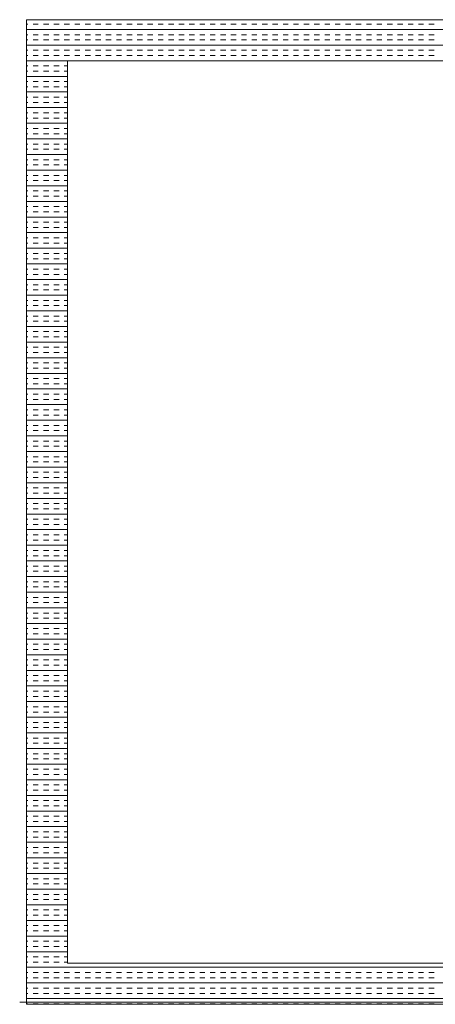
# Model space of a CAD drawing. Header units: millimetres. Extents: x -1131 to 37929, y -9154 to 9180.
# Tile 52 of 85: x 15949 to 16203, y 3701 to 4302. Entities that reach past the tile are written whole.
import ezdxf

# ---------------------------------------------------------------- set-up
doc = ezdxf.new("R2010")
doc.units = ezdxf.units.MM
doc.layers.add('GREYSCALE', color=9, linetype='Continuous', lineweight=0, true_color=0x808080)

# ---------------------------------------------------------------- blocks, each defined once
blk = doc.blocks.new('FLOOR PLAN')
at = {"layer": 'GREYSCALE', "ltscale": 0.25}
for p, q in [((16334.38, 13455.66), (16334.38, 12854.21)), ((16935.84, 13455.66), (16334.38, 13455.66)), ((16334.38, 13455.66), (16835.6, 13455.66)), ((16910.78, 13430.6), (16359.44, 13430.6)), ((16359.44, 13430.6), (16359.44, 12879.27)), ((16359.44, 12879.27), (16910.78, 12879.27)), ((16334.38, 12854.21), (16935.84, 12854.21))]:
    blk.add_line(p, q, dxfattribs=at)
at = {"layer": 'GREYSCALE'}
for p, q in [((16334.38, 13452.88), (16335.2, 13452.88)), ((16334.38, 13449.7), (16935.84, 13449.7)), ((16338.39, 13452.88), (16341.57, 13452.88)), ((16344.75, 13452.88), (16347.93, 13452.88)), ((16351.12, 13452.88), (16354.3, 13452.88)), ((16357.48, 13452.88), (16360.66, 13452.88)), ((16363.85, 13452.88), (16367.03, 13452.88)), ((16370.21, 13452.88), (16373.4, 13452.88)), ((16376.58, 13452.88), (16379.76, 13452.88)), ((16382.94, 13452.88), (16386.13, 13452.88)), ((16389.31, 13452.88), (16392.49, 13452.88)), ((16395.67, 13452.88), (16398.86, 13452.88)), ((16402.04, 13452.88), (16405.22, 13452.88)), ((16408.41, 13452.88), (16411.59, 13452.88)), ((16414.77, 13452.88), (16417.95, 13452.88)), ((16421.14, 13452.88), (16424.32, 13452.88)), ((16427.5, 13452.88), (16430.68, 13452.88)), ((16433.87, 13452.88), (16437.05, 13452.88)), ((16440.23, 13452.88), (16443.41, 13452.88)), ((16446.6, 13452.88), (16449.78, 13452.88)), ((16452.96, 13452.88), (16456.15, 13452.88)), ((16459.33, 13452.88), (16462.51, 13452.88)), ((16465.69, 13452.88), (16468.88, 13452.88)), ((16472.06, 13452.88), (16475.24, 13452.88)), ((16478.42, 13452.88), (16481.61, 13452.88)), ((16484.79, 13452.88), (16487.97, 13452.88)), ((16491.16, 13452.88), (16494.34, 13452.88)), ((16497.52, 13452.88), (16500.7, 13452.88)), ((16503.89, 13452.88), (16507.07, 13452.88)), ((16510.25, 13452.88), (16513.43, 13452.88)), ((16516.62, 13452.88), (16519.8, 13452.88)), ((16522.98, 13452.88), (16526.16, 13452.88)), ((16529.35, 13452.88), (16532.53, 13452.88)), ((16535.71, 13452.88), (16538.9, 13452.88)), ((16542.08, 13452.88), (16545.26, 13452.88)), ((16548.44, 13452.88), (16551.63, 13452.88)), ((16554.81, 13452.88), (16557.99, 13452.88)), ((16561.17, 13452.88), (16564.36, 13452.88)), ((16567.54, 13452.88), (16570.72, 13452.88)), ((16573.91, 13452.88), (16577.09, 13452.88)), ((16580.27, 13452.88), (16583.45, 13452.88)), ((16334.38, 13446.51), (16335.2, 13446.51)), ((16334.38, 13443.33), (16335.2, 13443.33)), ((16338.39, 13446.51), (16341.57, 13446.51)), ((16338.39, 13443.33), (16341.57, 13443.33)), ((16344.75, 13446.51), (16347.93, 13446.51)), ((16344.75, 13443.33), (16347.93, 13443.33)), ((16351.12, 13446.51), (16354.3, 13446.51)), ((16351.12, 13443.33), (16354.3, 13443.33)), ((16357.48, 13446.51), (16360.66, 13446.51)), ((16357.48, 13443.33), (16360.66, 13443.33)), ((16363.85, 13446.51), (16367.03, 13446.51)), ((16363.85, 13443.33), (16367.03, 13443.33)), ((16370.21, 13446.51), (16373.4, 13446.51)), ((16370.21, 13443.33), (16373.4, 13443.33)), ((16376.58, 13446.51), (16379.76, 13446.51)), ((16376.58, 13443.33), (16379.76, 13443.33)), ((16382.94, 13446.51), (16386.13, 13446.51)), ((16382.94, 13443.33), (16386.13, 13443.33)), ((16389.31, 13446.51), (16392.49, 13446.51)), ((16389.31, 13443.33), (16392.49, 13443.33)), ((16395.67, 13446.51), (16398.86, 13446.51)), ((16395.67, 13443.33), (16398.86, 13443.33)), ((16402.04, 13446.51), (16405.22, 13446.51)), ((16402.04, 13443.33), (16405.22, 13443.33)), ((16408.41, 13446.51), (16411.59, 13446.51)), ((16408.41, 13443.33), (16411.59, 13443.33)), ((16414.77, 13446.51), (16417.95, 13446.51)), ((16414.77, 13443.33), (16417.95, 13443.33)), ((16421.14, 13446.51), (16424.32, 13446.51)), ((16421.14, 13443.33), (16424.32, 13443.33)), ((16427.5, 13446.51), (16430.68, 13446.51)), ((16427.5, 13443.33), (16430.68, 13443.33)), ((16433.87, 13446.51), (16437.05, 13446.51)), ((16433.87, 13443.33), (16437.05, 13443.33)), ((16440.23, 13446.51), (16443.41, 13446.51)), ((16440.23, 13443.33), (16443.41, 13443.33)), ((16446.6, 13446.51), (16449.78, 13446.51)), ((16446.6, 13443.33), (16449.78, 13443.33)), ((16452.96, 13446.51), (16456.15, 13446.51)), ((16452.96, 13443.33), (16456.15, 13443.33)), ((16459.33, 13446.51), (16462.51, 13446.51)), ((16459.33, 13443.33), (16462.51, 13443.33)), ((16465.69, 13446.51), (16468.88, 13446.51)), ((16465.69, 13443.33), (16468.88, 13443.33)), ((16472.06, 13446.51), (16475.24, 13446.51)), ((16472.06, 13443.33), (16475.24, 13443.33)), ((16478.42, 13446.51), (16481.61, 13446.51)), ((16478.42, 13443.33), (16481.61, 13443.33)), ((16484.79, 13446.51), (16487.97, 13446.51)), ((16484.79, 13443.33), (16487.97, 13443.33)), ((16491.16, 13446.51), (16494.34, 13446.51)), ((16491.16, 13443.33), (16494.34, 13443.33)), ((16497.52, 13446.51), (16500.7, 13446.51)), ((16497.52, 13443.33), (16500.7, 13443.33)), ((16503.89, 13446.51), (16507.07, 13446.51)), ((16503.89, 13443.33), (16507.07, 13443.33)), ((16510.25, 13446.51), (16513.43, 13446.51)), ((16510.25, 13443.33), (16513.43, 13443.33)), ((16516.62, 13446.51), (16519.8, 13446.51)), ((16516.62, 13443.33), (16519.8, 13443.33)), ((16522.98, 13446.51), (16526.16, 13446.51)), ((16522.98, 13443.33), (16526.16, 13443.33)), ((16529.35, 13446.51), (16532.53, 13446.51)), ((16529.35, 13443.33), (16532.53, 13443.33)), ((16535.71, 13446.51), (16538.9, 13446.51)), ((16535.71, 13443.33), (16538.9, 13443.33)), ((16542.08, 13446.51), (16545.26, 13446.51)), ((16542.08, 13443.33), (16545.26, 13443.33)), ((16548.44, 13446.51), (16551.63, 13446.51)), ((16548.44, 13443.33), (16551.63, 13443.33)), ((16554.81, 13446.51), (16557.99, 13446.51)), ((16554.81, 13443.33), (16557.99, 13443.33)), ((16561.17, 13446.51), (16564.36, 13446.51)), ((16561.17, 13443.33), (16564.36, 13443.33)), ((16567.54, 13446.51), (16570.72, 13446.51)), ((16567.54, 13443.33), (16570.72, 13443.33)), ((16573.91, 13446.51), (16577.09, 13446.51)), ((16573.91, 13443.33), (16577.09, 13443.33)), ((16580.27, 13446.51), (16583.45, 13446.51)), ((16580.27, 13443.33), (16583.45, 13443.33)), ((16334.38, 13440.15), (16935.84, 13440.15)), ((16334.38, 13436.97), (16335.2, 13436.97)), ((16338.39, 13436.97), (16341.57, 13436.97)), ((16344.75, 13436.97), (16347.93, 13436.97)), ((16351.12, 13436.97), (16354.3, 13436.97)), ((16357.48, 13436.97), (16360.66, 13436.97)), ((16363.85, 13436.97), (16367.03, 13436.97)), ((16370.21, 13436.97), (16373.4, 13436.97)), ((16376.58, 13436.97), (16379.76, 13436.97)), ((16382.94, 13436.97), (16386.13, 13436.97)), ((16389.31, 13436.97), (16392.49, 13436.97)), ((16395.67, 13436.97), (16398.86, 13436.97)), ((16402.04, 13436.97), (16405.22, 13436.97)), ((16408.41, 13436.97), (16411.59, 13436.97)), ((16414.77, 13436.97), (16417.95, 13436.97)), ((16421.14, 13436.97), (16424.32, 13436.97)), ((16427.5, 13436.97), (16430.68, 13436.97)), ((16433.87, 13436.97), (16437.05, 13436.97)), ((16440.23, 13436.97), (16443.41, 13436.97)), ((16446.6, 13436.97), (16449.78, 13436.97)), ((16452.96, 13436.97), (16456.15, 13436.97)), ((16459.33, 13436.97), (16462.51, 13436.97)), ((16465.69, 13436.97), (16468.88, 13436.97)), ((16472.06, 13436.97), (16475.24, 13436.97)), ((16478.42, 13436.97), (16481.61, 13436.97)), ((16484.79, 13436.97), (16487.97, 13436.97)), ((16491.16, 13436.97), (16494.34, 13436.97)), ((16497.52, 13436.97), (16500.7, 13436.97)), ((16503.89, 13436.97), (16507.07, 13436.97)), ((16510.25, 13436.97), (16513.43, 13436.97)), ((16516.62, 13436.97), (16519.8, 13436.97)), ((16522.98, 13436.97), (16526.16, 13436.97)), ((16529.35, 13436.97), (16532.53, 13436.97)), ((16535.71, 13436.97), (16538.9, 13436.97)), ((16542.08, 13436.97), (16545.26, 13436.97)), ((16548.44, 13436.97), (16551.63, 13436.97)), ((16554.81, 13436.97), (16557.99, 13436.97)), ((16561.17, 13436.97), (16564.36, 13436.97)), ((16567.54, 13436.97), (16570.72, 13436.97)), ((16573.91, 13436.97), (16577.09, 13436.97)), ((16580.27, 13436.97), (16583.45, 13436.97)), ((16334.38, 13433.78), (16335.2, 13433.78)), ((16334.38, 13430.6), (16359.44, 13430.6)), ((16338.39, 13433.78), (16341.57, 13433.78)), ((16344.75, 13433.78), (16347.93, 13433.78)), ((16351.12, 13433.78), (16354.3, 13433.78)), ((16357.48, 13433.78), (16360.66, 13433.78)), ((16363.85, 13433.78), (16367.03, 13433.78)), ((16370.21, 13433.78), (16373.4, 13433.78)), ((16376.58, 13433.78), (16379.76, 13433.78)), ((16382.94, 13433.78), (16386.13, 13433.78)), ((16389.31, 13433.78), (16392.49, 13433.78)), ((16395.67, 13433.78), (16398.86, 13433.78)), ((16402.04, 13433.78), (16405.22, 13433.78)), ((16408.41, 13433.78), (16411.59, 13433.78)), ((16414.77, 13433.78), (16417.95, 13433.78)), ((16421.14, 13433.78), (16424.32, 13433.78)), ((16427.5, 13433.78), (16430.68, 13433.78)), ((16433.87, 13433.78), (16437.05, 13433.78)), ((16440.23, 13433.78), (16443.41, 13433.78)), ((16446.6, 13433.78), (16449.78, 13433.78)), ((16452.96, 13433.78), (16456.15, 13433.78)), ((16459.33, 13433.78), (16462.51, 13433.78)), ((16465.69, 13433.78), (16468.88, 13433.78)), ((16472.06, 13433.78), (16475.24, 13433.78)), ((16478.42, 13433.78), (16481.61, 13433.78)), ((16484.79, 13433.78), (16487.97, 13433.78)), ((16491.16, 13433.78), (16494.34, 13433.78)), ((16497.52, 13433.78), (16500.7, 13433.78)), ((16503.89, 13433.78), (16507.07, 13433.78)), ((16510.25, 13433.78), (16513.43, 13433.78)), ((16516.62, 13433.78), (16519.8, 13433.78)), ((16522.98, 13433.78), (16526.16, 13433.78)), ((16529.35, 13433.78), (16532.53, 13433.78)), ((16535.71, 13433.78), (16538.9, 13433.78)), ((16542.08, 13433.78), (16545.26, 13433.78)), ((16548.44, 13433.78), (16551.63, 13433.78)), ((16554.81, 13433.78), (16557.99, 13433.78)), ((16561.17, 13433.78), (16564.36, 13433.78)), ((16567.54, 13433.78), (16570.72, 13433.78)), ((16573.91, 13433.78), (16577.09, 13433.78)), ((16580.27, 13433.78), (16583.45, 13433.78)), ((16334.38, 13427.42), (16335.2, 13427.42)), ((16338.39, 13427.42), (16341.57, 13427.42)), ((16344.75, 13427.42), (16347.93, 13427.42)), ((16351.12, 13427.42), (16354.3, 13427.42)), ((16357.48, 13427.42), (16359.44, 13427.42)), ((16334.38, 13424.23), (16335.2, 13424.23)), ((16334.38, 13421.05), (16359.44, 13421.05)), ((16338.39, 13424.23), (16341.57, 13424.23)), ((16344.75, 13424.23), (16347.93, 13424.23)), ((16351.12, 13424.23), (16354.3, 13424.23)), ((16357.48, 13424.23), (16359.44, 13424.23)), ((16334.38, 13417.87), (16335.2, 13417.87)), ((16334.38, 13414.69), (16335.2, 13414.69)), ((16338.39, 13417.87), (16341.57, 13417.87)), ((16338.39, 13414.69), (16341.57, 13414.69)), ((16344.75, 13417.87), (16347.93, 13417.87)), ((16344.75, 13414.69), (16347.93, 13414.69)), ((16351.12, 13417.87), (16354.3, 13417.87)), ((16351.12, 13414.69), (16354.3, 13414.69)), ((16357.48, 13417.87), (16359.44, 13417.87)), ((16357.48, 13414.69), (16359.44, 13414.69)), ((16334.38, 13411.5), (16359.44, 13411.5)), ((16334.38, 13408.32), (16335.2, 13408.32)), ((16338.39, 13408.32), (16341.57, 13408.32)), ((16344.75, 13408.32), (16347.93, 13408.32)), ((16351.12, 13408.32), (16354.3, 13408.32)), ((16357.48, 13408.32), (16359.44, 13408.32)), ((16334.38, 13405.14), (16335.2, 13405.14)), ((16334.38, 13401.96), (16359.44, 13401.96)), ((16338.39, 13405.14), (16341.57, 13405.14)), ((16344.75, 13405.14), (16347.93, 13405.14)), ((16351.12, 13405.14), (16354.3, 13405.14)), ((16357.48, 13405.14), (16359.44, 13405.14)), ((16334.38, 13398.77), (16335.2, 13398.77)), ((16334.38, 13395.59), (16335.2, 13395.59)), ((16338.39, 13398.77), (16341.57, 13398.77)), ((16338.39, 13395.59), (16341.57, 13395.59)), ((16344.75, 13398.77), (16347.93, 13398.77)), ((16344.75, 13395.59), (16347.93, 13395.59)), ((16351.12, 13398.77), (16354.3, 13398.77)), ((16351.12, 13395.59), (16354.3, 13395.59)), ((16357.48, 13398.77), (16359.44, 13398.77)), ((16357.48, 13395.59), (16359.44, 13395.59)), ((16334.38, 13392.41), (16359.44, 13392.41)), ((16334.38, 13389.23), (16335.2, 13389.23)), ((16338.39, 13389.23), (16341.57, 13389.23)), ((16344.75, 13389.23), (16347.93, 13389.23)), ((16351.12, 13389.23), (16354.3, 13389.23)), ((16357.48, 13389.23), (16359.44, 13389.23)), ((16334.38, 13386.04), (16335.2, 13386.04)), ((16334.38, 13382.86), (16359.44, 13382.86)), ((16338.39, 13386.04), (16341.57, 13386.04)), ((16344.75, 13386.04), (16347.93, 13386.04)), ((16351.12, 13386.04), (16354.3, 13386.04)), ((16357.48, 13386.04), (16359.44, 13386.04)), ((16334.38, 13379.68), (16335.2, 13379.68)), ((16334.38, 13376.49), (16335.2, 13376.49)), ((16338.39, 13379.68), (16341.57, 13379.68)), ((16338.39, 13376.49), (16341.57, 13376.49)), ((16344.75, 13379.68), (16347.93, 13379.68)), ((16344.75, 13376.49), (16347.93, 13376.49)), ((16351.12, 13379.68), (16354.3, 13379.68)), ((16351.12, 13376.49), (16354.3, 13376.49)), ((16357.48, 13379.68), (16359.44, 13379.68)), ((16357.48, 13376.49), (16359.44, 13376.49)), ((16334.38, 13373.31), (16359.44, 13373.31)), ((16334.38, 13370.13), (16335.2, 13370.13)), ((16334.38, 13366.95), (16335.2, 13366.95)), ((16338.39, 13370.13), (16341.57, 13370.13)), ((16338.39, 13366.95), (16341.57, 13366.95)), ((16344.75, 13370.13), (16347.93, 13370.13)), ((16344.75, 13366.95), (16347.93, 13366.95)), ((16351.12, 13370.13), (16354.3, 13370.13)), ((16351.12, 13366.95), (16354.3, 13366.95)), ((16357.48, 13370.13), (16359.44, 13370.13)), ((16357.48, 13366.95), (16359.44, 13366.95)), ((16334.38, 13363.76), (16359.44, 13363.76)), ((16334.38, 13360.58), (16335.2, 13360.58)), ((16338.39, 13360.58), (16341.57, 13360.58)), ((16344.75, 13360.58), (16347.93, 13360.58)), ((16351.12, 13360.58), (16354.3, 13360.58)), ((16357.48, 13360.58), (16359.44, 13360.58)), ((16334.38, 13357.4), (16335.2, 13357.4)), ((16334.38, 13354.22), (16359.44, 13354.22)), ((16338.39, 13357.4), (16341.57, 13357.4)), ((16344.75, 13357.4), (16347.93, 13357.4)), ((16351.12, 13357.4), (16354.3, 13357.4)), ((16357.48, 13357.4), (16359.44, 13357.4)), ((16334.38, 13351.03), (16335.2, 13351.03)), ((16334.38, 13347.85), (16335.2, 13347.85)), ((16338.39, 13351.03), (16341.57, 13351.03)), ((16338.39, 13347.85), (16341.57, 13347.85)), ((16344.75, 13351.03), (16347.93, 13351.03)), ((16344.75, 13347.85), (16347.93, 13347.85)), ((16351.12, 13351.03), (16354.3, 13351.03)), ((16351.12, 13347.85), (16354.3, 13347.85)), ((16357.48, 13351.03), (16359.44, 13351.03)), ((16357.48, 13347.85), (16359.44, 13347.85)), ((16334.38, 13344.67), (16359.44, 13344.67)), ((16334.38, 13341.48), (16335.2, 13341.48)), ((16338.39, 13341.48), (16341.57, 13341.48)), ((16344.75, 13341.48), (16347.93, 13341.48)), ((16351.12, 13341.48), (16354.3, 13341.48)), ((16357.48, 13341.48), (16359.44, 13341.48)), ((16334.38, 13338.3), (16335.2, 13338.3)), ((16334.38, 13335.12), (16359.44, 13335.12)), ((16338.39, 13338.3), (16341.57, 13338.3)), ((16344.75, 13338.3), (16347.93, 13338.3)), ((16351.12, 13338.3), (16354.3, 13338.3)), ((16357.48, 13338.3), (16359.44, 13338.3)), ((16334.38, 13331.94), (16335.2, 13331.94)), ((16334.38, 13328.75), (16335.2, 13328.75)), ((16338.39, 13331.94), (16341.57, 13331.94)), ((16338.39, 13328.75), (16341.57, 13328.75)), ((16344.75, 13331.94), (16347.93, 13331.94)), ((16344.75, 13328.75), (16347.93, 13328.75)), ((16351.12, 13331.94), (16354.3, 13331.94)), ((16351.12, 13328.75), (16354.3, 13328.75)), ((16357.48, 13331.94), (16359.44, 13331.94)), ((16357.48, 13328.75), (16359.44, 13328.75)), ((16334.38, 13325.57), (16359.44, 13325.57)), ((16334.38, 13322.39), (16335.2, 13322.39)), ((16338.39, 13322.39), (16341.57, 13322.39)), ((16344.75, 13322.39), (16347.93, 13322.39)), ((16351.12, 13322.39), (16354.3, 13322.39)), ((16357.48, 13322.39), (16359.44, 13322.39)), ((16334.38, 13319.21), (16335.2, 13319.21)), ((16338.39, 13319.21), (16341.57, 13319.21)), ((16344.75, 13319.21), (16347.93, 13319.21)), ((16351.12, 13319.21), (16354.3, 13319.21)), ((16357.48, 13319.21), (16359.44, 13319.21)), ((16334.38, 13316.02), (16359.44, 13316.02)), ((16334.38, 13312.84), (16335.2, 13312.84)), ((16338.39, 13312.84), (16341.57, 13312.84)), ((16344.75, 13312.84), (16347.93, 13312.84)), ((16351.12, 13312.84), (16354.3, 13312.84)), ((16357.48, 13312.84), (16359.44, 13312.84)), ((16334.38, 13309.66), (16335.2, 13309.66)), ((16334.38, 13306.48), (16359.44, 13306.48)), ((16338.39, 13309.66), (16341.57, 13309.66)), ((16344.75, 13309.66), (16347.93, 13309.66)), ((16351.12, 13309.66), (16354.3, 13309.66)), ((16357.48, 13309.66), (16359.44, 13309.66)), ((16334.38, 13303.29), (16335.2, 13303.29)), ((16334.38, 13300.11), (16335.2, 13300.11)), ((16338.39, 13303.29), (16341.57, 13303.29)), ((16338.39, 13300.11), (16341.57, 13300.11)), ((16344.75, 13303.29), (16347.93, 13303.29)), ((16344.75, 13300.11), (16347.93, 13300.11)), ((16351.12, 13303.29), (16354.3, 13303.29)), ((16351.12, 13300.11), (16354.3, 13300.11)), ((16357.48, 13303.29), (16359.44, 13303.29)), ((16357.48, 13300.11), (16359.44, 13300.11)), ((16334.38, 13296.93), (16359.44, 13296.93)), ((16334.38, 13293.74), (16335.2, 13293.74)), ((16338.39, 13293.74), (16341.57, 13293.74)), ((16344.75, 13293.74), (16347.93, 13293.74)), ((16351.12, 13293.74), (16354.3, 13293.74)), ((16357.48, 13293.74), (16359.44, 13293.74)), ((16334.38, 13290.56), (16335.2, 13290.56)), ((16334.38, 13287.38), (16359.44, 13287.38)), ((16338.39, 13290.56), (16341.57, 13290.56)), ((16344.75, 13290.56), (16347.93, 13290.56)), ((16351.12, 13290.56), (16354.3, 13290.56)), ((16357.48, 13290.56), (16359.44, 13290.56)), ((16334.38, 13284.2), (16335.2, 13284.2)), ((16334.38, 13281.01), (16335.2, 13281.01)), ((16338.39, 13284.2), (16341.57, 13284.2)), ((16338.39, 13281.01), (16341.57, 13281.01)), ((16344.75, 13284.2), (16347.93, 13284.2)), ((16344.75, 13281.01), (16347.93, 13281.01)), ((16351.12, 13284.2), (16354.3, 13284.2)), ((16351.12, 13281.01), (16354.3, 13281.01)), ((16357.48, 13284.2), (16359.44, 13284.2)), ((16357.48, 13281.01), (16359.44, 13281.01)), ((16334.38, 13277.83), (16359.44, 13277.83)), ((16334.38, 13274.65), (16335.2, 13274.65)), ((16338.39, 13274.65), (16341.57, 13274.65)), ((16344.75, 13274.65), (16347.93, 13274.65)), ((16351.12, 13274.65), (16354.3, 13274.65)), ((16357.48, 13274.65), (16359.44, 13274.65)), ((16334.38, 13271.47), (16335.2, 13271.47)), ((16334.38, 13268.28), (16359.44, 13268.28)), ((16338.39, 13271.47), (16341.57, 13271.47)), ((16344.75, 13271.47), (16347.93, 13271.47)), ((16351.12, 13271.47), (16354.3, 13271.47)), ((16357.48, 13271.47), (16359.44, 13271.47)), ((16334.38, 13265.1), (16335.2, 13265.1)), ((16338.39, 13265.1), (16341.57, 13265.1)), ((16344.75, 13265.1), (16347.93, 13265.1)), ((16351.12, 13265.1), (16354.3, 13265.1)), ((16357.48, 13265.1), (16359.44, 13265.1)), ((16334.38, 13261.92), (16335.2, 13261.92)), ((16334.38, 13258.73), (16359.44, 13258.73)), ((16338.39, 13261.92), (16341.57, 13261.92)), ((16344.75, 13261.92), (16347.93, 13261.92)), ((16351.12, 13261.92), (16354.3, 13261.92)), ((16357.48, 13261.92), (16359.44, 13261.92)), ((16334.38, 13255.55), (16335.2, 13255.55)), ((16334.38, 13252.37), (16335.2, 13252.37)), ((16338.39, 13255.55), (16341.57, 13255.55)), ((16338.39, 13252.37), (16341.57, 13252.37)), ((16344.75, 13255.55), (16347.93, 13255.55)), ((16344.75, 13252.37), (16347.93, 13252.37)), ((16351.12, 13255.55), (16354.3, 13255.55)), ((16351.12, 13252.37), (16354.3, 13252.37)), ((16357.48, 13255.55), (16359.44, 13255.55)), ((16357.48, 13252.37), (16359.44, 13252.37)), ((16334.38, 13249.19), (16359.44, 13249.19)), ((16334.38, 13246), (16335.2, 13246)), ((16338.39, 13246), (16341.57, 13246)), ((16344.75, 13246), (16347.93, 13246)), ((16351.12, 13246), (16354.3, 13246)), ((16357.48, 13246), (16359.44, 13246)), ((16334.38, 13242.82), (16335.2, 13242.82)), ((16334.38, 13239.64), (16359.44, 13239.64)), ((16338.39, 13242.82), (16341.57, 13242.82)), ((16344.75, 13242.82), (16347.93, 13242.82)), ((16351.12, 13242.82), (16354.3, 13242.82)), ((16357.48, 13242.82), (16359.44, 13242.82)), ((16334.38, 13236.46), (16335.2, 13236.46)), ((16334.38, 13233.27), (16335.2, 13233.27)), ((16338.39, 13236.46), (16341.57, 13236.46)), ((16338.39, 13233.27), (16341.57, 13233.27)), ((16344.75, 13236.46), (16347.93, 13236.46)), ((16344.75, 13233.27), (16347.93, 13233.27)), ((16351.12, 13236.46), (16354.3, 13236.46)), ((16351.12, 13233.27), (16354.3, 13233.27)), ((16357.48, 13236.46), (16359.44, 13236.46)), ((16357.48, 13233.27), (16359.44, 13233.27)), ((16334.38, 13230.09), (16359.44, 13230.09)), ((16334.38, 13226.91), (16335.2, 13226.91)), ((16338.39, 13226.91), (16341.57, 13226.91)), ((16344.75, 13226.91), (16347.93, 13226.91)), ((16351.12, 13226.91), (16354.3, 13226.91)), ((16357.48, 13226.91), (16359.44, 13226.91)), ((16334.38, 13223.72), (16335.2, 13223.72)), ((16334.38, 13220.54), (16359.44, 13220.54)), ((16338.39, 13223.72), (16341.57, 13223.72)), ((16344.75, 13223.72), (16347.93, 13223.72)), ((16351.12, 13223.72), (16354.3, 13223.72)), ((16357.48, 13223.72), (16359.44, 13223.72)), ((16334.38, 13217.36), (16335.2, 13217.36)), ((16334.38, 13214.18), (16335.2, 13214.18)), ((16338.39, 13217.36), (16341.57, 13217.36)), ((16338.39, 13214.18), (16341.57, 13214.18)), ((16344.75, 13217.36), (16347.93, 13217.36)), ((16344.75, 13214.18), (16347.93, 13214.18)), ((16351.12, 13217.36), (16354.3, 13217.36)), ((16351.12, 13214.18), (16354.3, 13214.18)), ((16357.48, 13217.36), (16359.44, 13217.36)), ((16357.48, 13214.18), (16359.44, 13214.18)), ((16334.38, 13210.99), (16359.44, 13210.99)), ((16334.38, 13207.81), (16335.2, 13207.81)), ((16334.38, 13204.63), (16335.2, 13204.63)), ((16338.39, 13207.81), (16341.57, 13207.81)), ((16338.39, 13204.63), (16341.57, 13204.63)), ((16344.75, 13207.81), (16347.93, 13207.81)), ((16344.75, 13204.63), (16347.93, 13204.63)), ((16351.12, 13207.81), (16354.3, 13207.81)), ((16351.12, 13204.63), (16354.3, 13204.63)), ((16357.48, 13207.81), (16359.44, 13207.81)), ((16357.48, 13204.63), (16359.44, 13204.63)), ((16334.38, 13201.45), (16359.44, 13201.45)), ((16334.38, 13198.26), (16335.2, 13198.26)), ((16338.39, 13198.26), (16341.57, 13198.26)), ((16344.75, 13198.26), (16347.93, 13198.26)), ((16351.12, 13198.26), (16354.3, 13198.26)), ((16357.48, 13198.26), (16359.44, 13198.26)), ((16334.38, 13195.08), (16335.2, 13195.08)), ((16334.38, 13191.9), (16359.44, 13191.9)), ((16338.39, 13195.08), (16341.57, 13195.08)), ((16344.75, 13195.08), (16347.93, 13195.08)), ((16351.12, 13195.08), (16354.3, 13195.08)), ((16357.48, 13195.08), (16359.44, 13195.08)), ((16334.38, 13188.72), (16335.2, 13188.72)), ((16334.38, 13185.53), (16335.2, 13185.53)), ((16338.39, 13188.72), (16341.57, 13188.72)), ((16338.39, 13185.53), (16341.57, 13185.53)), ((16344.75, 13188.72), (16347.93, 13188.72)), ((16344.75, 13185.53), (16347.93, 13185.53)), ((16351.12, 13188.72), (16354.3, 13188.72)), ((16351.12, 13185.53), (16354.3, 13185.53)), ((16357.48, 13188.72), (16359.44, 13188.72)), ((16357.48, 13185.53), (16359.44, 13185.53)), ((16334.38, 13182.35), (16359.44, 13182.35)), ((16334.38, 13179.17), (16335.2, 13179.17)), ((16338.39, 13179.17), (16341.57, 13179.17)), ((16344.75, 13179.17), (16347.93, 13179.17)), ((16351.12, 13179.17), (16354.3, 13179.17)), ((16357.48, 13179.17), (16359.44, 13179.17)), ((16334.38, 13175.98), (16335.2, 13175.98)), ((16334.38, 13172.8), (16359.44, 13172.8)), ((16338.39, 13175.98), (16341.57, 13175.98)), ((16344.75, 13175.98), (16347.93, 13175.98)), ((16351.12, 13175.98), (16354.3, 13175.98)), ((16357.48, 13175.98), (16359.44, 13175.98)), ((16334.38, 13169.62), (16335.2, 13169.62)), ((16334.38, 13166.44), (16335.2, 13166.44)), ((16338.39, 13169.62), (16341.57, 13169.62)), ((16338.39, 13166.44), (16341.57, 13166.44)), ((16344.75, 13169.62), (16347.93, 13169.62)), ((16344.75, 13166.44), (16347.93, 13166.44)), ((16351.12, 13169.62), (16354.3, 13169.62)), ((16351.12, 13166.44), (16354.3, 13166.44)), ((16357.48, 13169.62), (16359.44, 13169.62)), ((16357.48, 13166.44), (16359.44, 13166.44)), ((16334.38, 13163.25), (16359.44, 13163.25)), ((16334.38, 13160.07), (16335.2, 13160.07)), ((16338.39, 13160.07), (16341.57, 13160.07)), ((16344.75, 13160.07), (16347.93, 13160.07)), ((16351.12, 13160.07), (16354.3, 13160.07)), ((16357.48, 13160.07), (16359.44, 13160.07)), ((16334.38, 13156.89), (16335.2, 13156.89)), ((16338.39, 13156.89), (16341.57, 13156.89)), ((16344.75, 13156.89), (16347.93, 13156.89)), ((16351.12, 13156.89), (16354.3, 13156.89)), ((16357.48, 13156.89), (16359.44, 13156.89)), ((16334.38, 13153.71), (16359.44, 13153.71)), ((16334.38, 13150.52), (16335.2, 13150.52)), ((16338.39, 13150.52), (16341.57, 13150.52)), ((16344.75, 13150.52), (16347.93, 13150.52)), ((16351.12, 13150.52), (16354.3, 13150.52)), ((16357.48, 13150.52), (16359.44, 13150.52)), ((16334.38, 13147.34), (16335.2, 13147.34)), ((16334.38, 13144.16), (16359.44, 13144.16)), ((16338.39, 13147.34), (16341.57, 13147.34)), ((16344.75, 13147.34), (16347.93, 13147.34)), ((16351.12, 13147.34), (16354.3, 13147.34)), ((16357.48, 13147.34), (16359.44, 13147.34)), ((16334.38, 13140.97), (16335.2, 13140.97)), ((16334.38, 13137.79), (16335.2, 13137.79)), ((16338.39, 13140.97), (16341.57, 13140.97)), ((16338.39, 13137.79), (16341.57, 13137.79)), ((16344.75, 13140.97), (16347.93, 13140.97)), ((16344.75, 13137.79), (16347.93, 13137.79)), ((16351.12, 13140.97), (16354.3, 13140.97)), ((16351.12, 13137.79), (16354.3, 13137.79)), ((16357.48, 13140.97), (16359.44, 13140.97)), ((16357.48, 13137.79), (16359.44, 13137.79)), ((16334.38, 13134.61), (16359.44, 13134.61)), ((16334.38, 13131.43), (16335.2, 13131.43)), ((16338.39, 13131.43), (16341.57, 13131.43)), ((16344.75, 13131.43), (16347.93, 13131.43)), ((16351.12, 13131.43), (16354.3, 13131.43)), ((16357.48, 13131.43), (16359.44, 13131.43)), ((16334.38, 13128.24), (16335.2, 13128.24)), ((16334.38, 13125.06), (16359.44, 13125.06)), ((16338.39, 13128.24), (16341.57, 13128.24)), ((16344.75, 13128.24), (16347.93, 13128.24)), ((16351.12, 13128.24), (16354.3, 13128.24)), ((16357.48, 13128.24), (16359.44, 13128.24)), ((16334.38, 13121.88), (16335.2, 13121.88)), ((16334.38, 13118.7), (16335.2, 13118.7)), ((16338.39, 13121.88), (16341.57, 13121.88)), ((16338.39, 13118.7), (16341.57, 13118.7)), ((16344.75, 13121.88), (16347.93, 13121.88)), ((16344.75, 13118.7), (16347.93, 13118.7)), ((16351.12, 13121.88), (16354.3, 13121.88)), ((16351.12, 13118.7), (16354.3, 13118.7)), ((16357.48, 13121.88), (16359.44, 13121.88)), ((16357.48, 13118.7), (16359.44, 13118.7)), ((16334.38, 13115.51), (16359.44, 13115.51)), ((16334.38, 13112.33), (16335.2, 13112.33)), ((16338.39, 13112.33), (16341.57, 13112.33)), ((16344.75, 13112.33), (16347.93, 13112.33)), ((16351.12, 13112.33), (16354.3, 13112.33)), ((16357.48, 13112.33), (16359.44, 13112.33)), ((16334.38, 13109.15), (16335.2, 13109.15)), ((16334.38, 13105.97), (16359.44, 13105.97)), ((16338.39, 13109.15), (16341.57, 13109.15)), ((16344.75, 13109.15), (16347.93, 13109.15)), ((16351.12, 13109.15), (16354.3, 13109.15)), ((16357.48, 13109.15), (16359.44, 13109.15)), ((16334.38, 13102.78), (16335.2, 13102.78)), ((16338.39, 13102.78), (16341.57, 13102.78)), ((16344.75, 13102.78), (16347.93, 13102.78)), ((16351.12, 13102.78), (16354.3, 13102.78)), ((16357.48, 13102.78), (16359.44, 13102.78)), ((16334.38, 13099.6), (16335.2, 13099.6)), ((16334.38, 13096.42), (16359.44, 13096.42)), ((16338.39, 13099.6), (16341.57, 13099.6)), ((16344.75, 13099.6), (16347.93, 13099.6)), ((16351.12, 13099.6), (16354.3, 13099.6)), ((16357.48, 13099.6), (16359.44, 13099.6)), ((16334.38, 13093.23), (16335.2, 13093.23)), ((16334.38, 13090.05), (16335.2, 13090.05)), ((16338.39, 13093.23), (16341.57, 13093.23)), ((16338.39, 13090.05), (16341.57, 13090.05)), ((16344.75, 13093.23), (16347.93, 13093.23)), ((16344.75, 13090.05), (16347.93, 13090.05)), ((16351.12, 13093.23), (16354.3, 13093.23)), ((16351.12, 13090.05), (16354.3, 13090.05)), ((16357.48, 13093.23), (16359.44, 13093.23)), ((16357.48, 13090.05), (16359.44, 13090.05)), ((16334.38, 13086.87), (16359.44, 13086.87)), ((16334.38, 13083.69), (16335.2, 13083.69)), ((16338.39, 13083.69), (16341.57, 13083.69)), ((16344.75, 13083.69), (16347.93, 13083.69)), ((16351.12, 13083.69), (16354.3, 13083.69)), ((16357.48, 13083.69), (16359.44, 13083.69)), ((16334.38, 13080.5), (16335.2, 13080.5)), ((16334.38, 13077.32), (16359.44, 13077.32)), ((16338.39, 13080.5), (16341.57, 13080.5)), ((16344.75, 13080.5), (16347.93, 13080.5)), ((16351.12, 13080.5), (16354.3, 13080.5)), ((16357.48, 13080.5), (16359.44, 13080.5)), ((16334.38, 13074.14), (16335.2, 13074.14)), ((16334.38, 13070.96), (16335.2, 13070.96)), ((16338.39, 13074.14), (16341.57, 13074.14)), ((16338.39, 13070.96), (16341.57, 13070.96)), ((16344.75, 13074.14), (16347.93, 13074.14)), ((16344.75, 13070.96), (16347.93, 13070.96)), ((16351.12, 13074.14), (16354.3, 13074.14)), ((16351.12, 13070.96), (16354.3, 13070.96)), ((16357.48, 13074.14), (16359.44, 13074.14)), ((16357.48, 13070.96), (16359.44, 13070.96)), ((16334.38, 13067.77), (16359.44, 13067.77)), ((16334.38, 13064.59), (16335.2, 13064.59)), ((16338.39, 13064.59), (16341.57, 13064.59)), ((16344.75, 13064.59), (16347.93, 13064.59)), ((16351.12, 13064.59), (16354.3, 13064.59)), ((16357.48, 13064.59), (16359.44, 13064.59)), ((16334.38, 13061.41), (16335.2, 13061.41)), ((16334.38, 13058.22), (16359.44, 13058.22)), ((16338.39, 13061.41), (16341.57, 13061.41)), ((16344.75, 13061.41), (16347.93, 13061.41)), ((16351.12, 13061.41), (16354.3, 13061.41)), ((16357.48, 13061.41), (16359.44, 13061.41)), ((16334.38, 13055.04), (16335.2, 13055.04)), ((16334.38, 13051.86), (16335.2, 13051.86)), ((16338.39, 13055.04), (16341.57, 13055.04)), ((16338.39, 13051.86), (16341.57, 13051.86)), ((16344.75, 13055.04), (16347.93, 13055.04)), ((16344.75, 13051.86), (16347.93, 13051.86)), ((16351.12, 13055.04), (16354.3, 13055.04)), ((16351.12, 13051.86), (16354.3, 13051.86)), ((16357.48, 13055.04), (16359.44, 13055.04)), ((16357.48, 13051.86), (16359.44, 13051.86)), ((16334.38, 13048.68), (16359.44, 13048.68)), ((16334.38, 13045.49), (16335.2, 13045.49)), ((16334.38, 13042.31), (16335.2, 13042.31)), ((16338.39, 13045.49), (16341.57, 13045.49)), ((16338.39, 13042.31), (16341.57, 13042.31)), ((16344.75, 13045.49), (16347.93, 13045.49)), ((16344.75, 13042.31), (16347.93, 13042.31)), ((16351.12, 13045.49), (16354.3, 13045.49)), ((16351.12, 13042.31), (16354.3, 13042.31)), ((16357.48, 13045.49), (16359.44, 13045.49)), ((16357.48, 13042.31), (16359.44, 13042.31)), ((16334.38, 13039.13), (16359.44, 13039.13)), ((16334.38, 13035.95), (16335.2, 13035.95)), ((16338.39, 13035.95), (16341.57, 13035.95)), ((16344.75, 13035.95), (16347.93, 13035.95)), ((16351.12, 13035.95), (16354.3, 13035.95)), ((16357.48, 13035.95), (16359.44, 13035.95)), ((16334.38, 13032.76), (16335.2, 13032.76)), ((16334.38, 13029.58), (16359.44, 13029.58)), ((16338.39, 13032.76), (16341.57, 13032.76)), ((16344.75, 13032.76), (16347.93, 13032.76)), ((16351.12, 13032.76), (16354.3, 13032.76)), ((16357.48, 13032.76), (16359.44, 13032.76)), ((16334.38, 13026.4), (16335.2, 13026.4)), ((16334.38, 13023.22), (16335.2, 13023.22)), ((16338.39, 13026.4), (16341.57, 13026.4)), ((16338.39, 13023.22), (16341.57, 13023.22)), ((16344.75, 13026.4), (16347.93, 13026.4)), ((16344.75, 13023.22), (16347.93, 13023.22)), ((16351.12, 13026.4), (16354.3, 13026.4)), ((16351.12, 13023.22), (16354.3, 13023.22)), ((16357.48, 13026.4), (16359.44, 13026.4)), ((16357.48, 13023.22), (16359.44, 13023.22)), ((16334.38, 13020.03), (16359.44, 13020.03)), ((16334.38, 13016.85), (16335.2, 13016.85)), ((16338.39, 13016.85), (16341.57, 13016.85)), ((16344.75, 13016.85), (16347.93, 13016.85)), ((16351.12, 13016.85), (16354.3, 13016.85)), ((16357.48, 13016.85), (16359.44, 13016.85)), ((16334.38, 13013.67), (16335.2, 13013.67)), ((16334.38, 13010.48), (16359.44, 13010.48)), ((16338.39, 13013.67), (16341.57, 13013.67)), ((16344.75, 13013.67), (16347.93, 13013.67)), ((16351.12, 13013.67), (16354.3, 13013.67)), ((16357.48, 13013.67), (16359.44, 13013.67)), ((16334.38, 13007.3), (16335.2, 13007.3)), ((16334.38, 13004.12), (16335.2, 13004.12)), ((16338.39, 13007.3), (16341.57, 13007.3)), ((16338.39, 13004.12), (16341.57, 13004.12)), ((16344.75, 13007.3), (16347.93, 13007.3)), ((16344.75, 13004.12), (16347.93, 13004.12)), ((16351.12, 13007.3), (16354.3, 13007.3)), ((16351.12, 13004.12), (16354.3, 13004.12)), ((16357.48, 13007.3), (16359.44, 13007.3)), ((16357.48, 13004.12), (16359.44, 13004.12)), ((16334.38, 13000.94), (16359.44, 13000.94)), ((16334.38, 12997.75), (16335.2, 12997.75)), ((16338.39, 12997.75), (16341.57, 12997.75)), ((16344.75, 12997.75), (16347.93, 12997.75)), ((16351.12, 12997.75), (16354.3, 12997.75)), ((16357.48, 12997.75), (16359.44, 12997.75)), ((16334.38, 12994.57), (16335.2, 12994.57)), ((16338.39, 12994.57), (16341.57, 12994.57)), ((16344.75, 12994.57), (16347.93, 12994.57)), ((16351.12, 12994.57), (16354.3, 12994.57)), ((16357.48, 12994.57), (16359.44, 12994.57)), ((16334.38, 12991.39), (16359.44, 12991.39)), ((16334.38, 12988.21), (16335.2, 12988.21)), ((16338.39, 12988.21), (16341.57, 12988.21)), ((16344.75, 12988.21), (16347.93, 12988.21)), ((16351.12, 12988.21), (16354.3, 12988.21)), ((16357.48, 12988.21), (16359.44, 12988.21)), ((16334.38, 12985.02), (16335.2, 12985.02)), ((16334.38, 12981.84), (16359.44, 12981.84)), ((16338.39, 12985.02), (16341.57, 12985.02)), ((16344.75, 12985.02), (16347.93, 12985.02)), ((16351.12, 12985.02), (16354.3, 12985.02)), ((16357.48, 12985.02), (16359.44, 12985.02)), ((16334.38, 12978.66), (16335.2, 12978.66)), ((16334.38, 12975.47), (16335.2, 12975.47)), ((16338.39, 12978.66), (16341.57, 12978.66)), ((16338.39, 12975.47), (16341.57, 12975.47)), ((16344.75, 12978.66), (16347.93, 12978.66)), ((16344.75, 12975.47), (16347.93, 12975.47)), ((16351.12, 12978.66), (16354.3, 12978.66)), ((16351.12, 12975.47), (16354.3, 12975.47)), ((16357.48, 12978.66), (16359.44, 12978.66)), ((16357.48, 12975.47), (16359.44, 12975.47)), ((16334.38, 12972.29), (16359.44, 12972.29)), ((16334.38, 12969.11), (16335.2, 12969.11)), ((16338.39, 12969.11), (16341.57, 12969.11)), ((16344.75, 12969.11), (16347.93, 12969.11)), ((16351.12, 12969.11), (16354.3, 12969.11)), ((16357.48, 12969.11), (16359.44, 12969.11)), ((16334.38, 12965.93), (16335.2, 12965.93)), ((16334.38, 12962.74), (16359.44, 12962.74)), ((16338.39, 12965.93), (16341.57, 12965.93)), ((16344.75, 12965.93), (16347.93, 12965.93)), ((16351.12, 12965.93), (16354.3, 12965.93)), ((16357.48, 12965.93), (16359.44, 12965.93)), ((16334.38, 12959.56), (16335.2, 12959.56)), ((16334.38, 12956.38), (16335.2, 12956.38)), ((16338.39, 12959.56), (16341.57, 12959.56)), ((16338.39, 12956.38), (16341.57, 12956.38)), ((16344.75, 12959.56), (16347.93, 12959.56)), ((16344.75, 12956.38), (16347.93, 12956.38)), ((16351.12, 12959.56), (16354.3, 12959.56)), ((16351.12, 12956.38), (16354.3, 12956.38)), ((16357.48, 12959.56), (16359.44, 12959.56)), ((16357.48, 12956.38), (16359.44, 12956.38)), ((16334.38, 12953.2), (16359.44, 12953.2)), ((16334.38, 12950.01), (16335.2, 12950.01)), ((16338.39, 12950.01), (16341.57, 12950.01)), ((16344.75, 12950.01), (16347.93, 12950.01)), ((16351.12, 12950.01), (16354.3, 12950.01)), ((16357.48, 12950.01), (16359.44, 12950.01)), ((16334.38, 12946.83), (16335.2, 12946.83)), ((16334.38, 12943.65), (16359.44, 12943.65)), ((16338.39, 12946.83), (16341.57, 12946.83)), ((16344.75, 12946.83), (16347.93, 12946.83)), ((16351.12, 12946.83), (16354.3, 12946.83)), ((16357.48, 12946.83), (16359.44, 12946.83)), ((16334.38, 12940.47), (16335.2, 12940.47)), ((16334.38, 12937.28), (16335.2, 12937.28)), ((16338.39, 12940.47), (16341.57, 12940.47)), ((16338.39, 12937.28), (16341.57, 12937.28)), ((16344.75, 12940.47), (16347.93, 12940.47)), ((16344.75, 12937.28), (16347.93, 12937.28)), ((16351.12, 12940.47), (16354.3, 12940.47)), ((16351.12, 12937.28), (16354.3, 12937.28)), ((16357.48, 12940.47), (16359.44, 12940.47)), ((16357.48, 12937.28), (16359.44, 12937.28)), ((16334.38, 12934.1), (16359.44, 12934.1)), ((16334.38, 12930.92), (16335.2, 12930.92)), ((16334.38, 12927.73), (16335.2, 12927.73)), ((16338.39, 12930.92), (16341.57, 12930.92)), ((16338.39, 12927.73), (16341.57, 12927.73)), ((16344.75, 12930.92), (16347.93, 12930.92)), ((16344.75, 12927.73), (16347.93, 12927.73)), ((16351.12, 12930.92), (16354.3, 12930.92)), ((16351.12, 12927.73), (16354.3, 12927.73)), ((16357.48, 12930.92), (16359.44, 12930.92)), ((16357.48, 12927.73), (16359.44, 12927.73)), ((16334.38, 12924.55), (16359.44, 12924.55)), ((16334.38, 12921.37), (16335.2, 12921.37)), ((16338.39, 12921.37), (16341.57, 12921.37)), ((16344.75, 12921.37), (16347.93, 12921.37)), ((16351.12, 12921.37), (16354.3, 12921.37)), ((16357.48, 12921.37), (16359.44, 12921.37)), ((16334.38, 12918.19), (16335.2, 12918.19)), ((16334.38, 12915), (16359.44, 12915)), ((16338.39, 12918.19), (16341.57, 12918.19)), ((16344.75, 12918.19), (16347.93, 12918.19)), ((16351.12, 12918.19), (16354.3, 12918.19)), ((16357.48, 12918.19), (16359.44, 12918.19)), ((16334.38, 12911.82), (16335.2, 12911.82)), ((16334.38, 12908.64), (16335.2, 12908.64)), ((16338.39, 12911.82), (16341.57, 12911.82)), ((16338.39, 12908.64), (16341.57, 12908.64)), ((16344.75, 12911.82), (16347.93, 12911.82)), ((16344.75, 12908.64), (16347.93, 12908.64)), ((16351.12, 12911.82), (16354.3, 12911.82)), ((16351.12, 12908.64), (16354.3, 12908.64)), ((16357.48, 12911.82), (16359.44, 12911.82)), ((16357.48, 12908.64), (16359.44, 12908.64)), ((16334.38, 12905.46), (16359.44, 12905.46)), ((16334.38, 12902.27), (16335.2, 12902.27)), ((16338.39, 12902.27), (16341.57, 12902.27)), ((16344.75, 12902.27), (16347.93, 12902.27)), ((16351.12, 12902.27), (16354.3, 12902.27)), ((16357.48, 12902.27), (16359.44, 12902.27)), ((16334.38, 12899.09), (16335.2, 12899.09)), ((16334.38, 12895.91), (16359.44, 12895.91)), ((16338.39, 12899.09), (16341.57, 12899.09)), ((16344.75, 12899.09), (16347.93, 12899.09)), ((16351.12, 12899.09), (16354.3, 12899.09)), ((16357.48, 12899.09), (16359.44, 12899.09)), ((16334.38, 12892.72), (16335.2, 12892.72)), ((16334.38, 12889.54), (16335.2, 12889.54)), ((16338.39, 12892.72), (16341.57, 12892.72)), ((16338.39, 12889.54), (16341.57, 12889.54)), ((16344.75, 12892.72), (16347.93, 12892.72)), ((16344.75, 12889.54), (16347.93, 12889.54)), ((16351.12, 12892.72), (16354.3, 12892.72)), ((16351.12, 12889.54), (16354.3, 12889.54)), ((16357.48, 12892.72), (16359.44, 12892.72)), ((16357.48, 12889.54), (16359.44, 12889.54)), ((16334.38, 12886.36), (16359.44, 12886.36)), ((16334.38, 12883.18), (16335.2, 12883.18)), ((16338.39, 12883.18), (16341.57, 12883.18)), ((16344.75, 12883.18), (16347.93, 12883.18)), ((16351.12, 12883.18), (16354.3, 12883.18)), ((16357.48, 12883.18), (16359.44, 12883.18)), ((16334.38, 12879.99), (16335.2, 12879.99)), ((16338.39, 12879.99), (16341.57, 12879.99)), ((16344.75, 12879.99), (16347.93, 12879.99)), ((16351.12, 12879.99), (16354.3, 12879.99)), ((16357.48, 12879.99), (16359.44, 12879.99)), ((16359.44, 12879.27, 59.1), (16910.78, 12879.27, 59.1)), ((16334.38, 12876.81), (16935.84, 12876.81)), ((16334.38, 12873.63), (16335.2, 12873.63)), ((16338.39, 12873.63), (16341.57, 12873.63)), ((16344.75, 12873.63), (16347.93, 12873.63)), ((16351.12, 12873.63), (16354.3, 12873.63)), ((16357.48, 12873.63), (16360.66, 12873.63)), ((16363.85, 12873.63), (16367.03, 12873.63)), ((16370.21, 12873.63), (16373.4, 12873.63)), ((16376.58, 12873.63), (16379.76, 12873.63)), ((16382.94, 12873.63), (16386.13, 12873.63)), ((16389.31, 12873.63), (16392.49, 12873.63)), ((16395.67, 12873.63), (16398.86, 12873.63)), ((16402.04, 12873.63), (16405.22, 12873.63)), ((16408.41, 12873.63), (16411.59, 12873.63)), ((16414.77, 12873.63), (16417.95, 12873.63)), ((16421.14, 12873.63), (16424.32, 12873.63)), ((16427.5, 12873.63), (16430.68, 12873.63)), ((16433.87, 12873.63), (16437.05, 12873.63)), ((16440.23, 12873.63), (16443.41, 12873.63)), ((16446.6, 12873.63), (16449.78, 12873.63)), ((16452.96, 12873.63), (16456.15, 12873.63)), ((16459.33, 12873.63), (16462.51, 12873.63)), ((16465.69, 12873.63), (16468.88, 12873.63)), ((16472.06, 12873.63), (16475.24, 12873.63)), ((16478.42, 12873.63), (16481.61, 12873.63)), ((16484.79, 12873.63), (16487.97, 12873.63)), ((16491.16, 12873.63), (16494.34, 12873.63)), ((16497.52, 12873.63), (16500.7, 12873.63)), ((16503.89, 12873.63), (16507.07, 12873.63)), ((16510.25, 12873.63), (16513.43, 12873.63)), ((16516.62, 12873.63), (16519.8, 12873.63)), ((16522.98, 12873.63), (16526.16, 12873.63)), ((16529.35, 12873.63), (16532.53, 12873.63)), ((16535.71, 12873.63), (16538.9, 12873.63)), ((16542.08, 12873.63), (16545.26, 12873.63)), ((16548.44, 12873.63), (16551.63, 12873.63)), ((16554.81, 12873.63), (16557.99, 12873.63)), ((16561.17, 12873.63), (16564.36, 12873.63)), ((16567.54, 12873.63), (16570.72, 12873.63)), ((16573.91, 12873.63), (16577.09, 12873.63)), ((16580.27, 12873.63), (16583.45, 12873.63)), ((16334.38, 12870.45), (16335.2, 12870.45)), ((16334.38, 12867.26), (16935.84, 12867.26)), ((16338.39, 12870.45), (16341.57, 12870.45)), ((16344.75, 12870.45), (16347.93, 12870.45)), ((16351.12, 12870.45), (16354.3, 12870.45)), ((16357.48, 12870.45), (16360.66, 12870.45)), ((16363.85, 12870.45), (16367.03, 12870.45)), ((16370.21, 12870.45), (16373.4, 12870.45)), ((16376.58, 12870.45), (16379.76, 12870.45)), ((16382.94, 12870.45), (16386.13, 12870.45)), ((16389.31, 12870.45), (16392.49, 12870.45)), ((16395.67, 12870.45), (16398.86, 12870.45)), ((16402.04, 12870.45), (16405.22, 12870.45)), ((16408.41, 12870.45), (16411.59, 12870.45)), ((16414.77, 12870.45), (16417.95, 12870.45)), ((16421.14, 12870.45), (16424.32, 12870.45)), ((16427.5, 12870.45), (16430.68, 12870.45)), ((16433.87, 12870.45), (16437.05, 12870.45)), ((16440.23, 12870.45), (16443.41, 12870.45)), ((16446.6, 12870.45), (16449.78, 12870.45)), ((16452.96, 12870.45), (16456.15, 12870.45)), ((16459.33, 12870.45), (16462.51, 12870.45)), ((16465.69, 12870.45), (16468.88, 12870.45)), ((16472.06, 12870.45), (16475.24, 12870.45)), ((16478.42, 12870.45), (16481.61, 12870.45)), ((16484.79, 12870.45), (16487.97, 12870.45)), ((16491.16, 12870.45), (16494.34, 12870.45)), ((16497.52, 12870.45), (16500.7, 12870.45)), ((16503.89, 12870.45), (16507.07, 12870.45)), ((16510.25, 12870.45), (16513.43, 12870.45)), ((16516.62, 12870.45), (16519.8, 12870.45)), ((16522.98, 12870.45), (16526.16, 12870.45)), ((16529.35, 12870.45), (16532.53, 12870.45)), ((16535.71, 12870.45), (16538.9, 12870.45)), ((16542.08, 12870.45), (16545.26, 12870.45)), ((16548.44, 12870.45), (16551.63, 12870.45)), ((16554.81, 12870.45), (16557.99, 12870.45)), ((16561.17, 12870.45), (16564.36, 12870.45)), ((16567.54, 12870.45), (16570.72, 12870.45)), ((16573.91, 12870.45), (16577.09, 12870.45)), ((16580.27, 12870.45), (16583.45, 12870.45)), ((16334.38, 12864.08), (16335.2, 12864.08)), ((16334.38, 12860.9), (16335.2, 12860.9)), ((16338.39, 12864.08), (16341.57, 12864.08)), ((16338.39, 12860.9), (16341.57, 12860.9)), ((16344.75, 12864.08), (16347.93, 12864.08)), ((16344.75, 12860.9), (16347.93, 12860.9)), ((16351.12, 12864.08), (16354.3, 12864.08)), ((16351.12, 12860.9), (16354.3, 12860.9)), ((16357.48, 12864.08), (16360.66, 12864.08)), ((16357.48, 12860.9), (16360.66, 12860.9)), ((16363.85, 12864.08), (16367.03, 12864.08)), ((16363.85, 12860.9), (16367.03, 12860.9)), ((16370.21, 12864.08), (16373.4, 12864.08)), ((16370.21, 12860.9), (16373.4, 12860.9)), ((16376.58, 12864.08), (16379.76, 12864.08)), ((16376.58, 12860.9), (16379.76, 12860.9)), ((16382.94, 12864.08), (16386.13, 12864.08)), ((16382.94, 12860.9), (16386.13, 12860.9)), ((16389.31, 12864.08), (16392.49, 12864.08)), ((16389.31, 12860.9), (16392.49, 12860.9)), ((16395.67, 12864.08), (16398.86, 12864.08)), ((16395.67, 12860.9), (16398.86, 12860.9)), ((16402.04, 12864.08), (16405.22, 12864.08)), ((16402.04, 12860.9), (16405.22, 12860.9)), ((16408.41, 12864.08), (16411.59, 12864.08)), ((16408.41, 12860.9), (16411.59, 12860.9)), ((16414.77, 12864.08), (16417.95, 12864.08)), ((16414.77, 12860.9), (16417.95, 12860.9)), ((16421.14, 12864.08), (16424.32, 12864.08)), ((16421.14, 12860.9), (16424.32, 12860.9)), ((16427.5, 12864.08), (16430.68, 12864.08)), ((16427.5, 12860.9), (16430.68, 12860.9)), ((16433.87, 12864.08), (16437.05, 12864.08)), ((16433.87, 12860.9), (16437.05, 12860.9)), ((16440.23, 12864.08), (16443.41, 12864.08)), ((16440.23, 12860.9), (16443.41, 12860.9)), ((16446.6, 12864.08), (16449.78, 12864.08)), ((16446.6, 12860.9), (16449.78, 12860.9)), ((16452.96, 12864.08), (16456.15, 12864.08)), ((16452.96, 12860.9), (16456.15, 12860.9)), ((16459.33, 12864.08), (16462.51, 12864.08)), ((16459.33, 12860.9), (16462.51, 12860.9)), ((16465.69, 12864.08), (16468.88, 12864.08)), ((16465.69, 12860.9), (16468.88, 12860.9)), ((16472.06, 12864.08), (16475.24, 12864.08)), ((16472.06, 12860.9), (16475.24, 12860.9)), ((16478.42, 12864.08), (16481.61, 12864.08)), ((16478.42, 12860.9), (16481.61, 12860.9)), ((16484.79, 12864.08), (16487.97, 12864.08)), ((16484.79, 12860.9), (16487.97, 12860.9)), ((16491.16, 12864.08), (16494.34, 12864.08)), ((16491.16, 12860.9), (16494.34, 12860.9)), ((16497.52, 12864.08), (16500.7, 12864.08)), ((16497.52, 12860.9), (16500.7, 12860.9)), ((16503.89, 12864.08), (16507.07, 12864.08)), ((16503.89, 12860.9), (16507.07, 12860.9)), ((16510.25, 12864.08), (16513.43, 12864.08)), ((16510.25, 12860.9), (16513.43, 12860.9)), ((16516.62, 12864.08), (16519.8, 12864.08)), ((16516.62, 12860.9), (16519.8, 12860.9)), ((16522.98, 12864.08), (16526.16, 12864.08)), ((16522.98, 12860.9), (16526.16, 12860.9)), ((16529.35, 12864.08), (16532.53, 12864.08)), ((16529.35, 12860.9), (16532.53, 12860.9)), ((16535.71, 12864.08), (16538.9, 12864.08)), ((16535.71, 12860.9), (16538.9, 12860.9)), ((16542.08, 12864.08), (16545.26, 12864.08)), ((16542.08, 12860.9), (16545.26, 12860.9)), ((16548.44, 12864.08), (16551.63, 12864.08)), ((16548.44, 12860.9), (16551.63, 12860.9)), ((16554.81, 12864.08), (16557.99, 12864.08)), ((16554.81, 12860.9), (16557.99, 12860.9)), ((16561.17, 12864.08), (16564.36, 12864.08)), ((16561.17, 12860.9), (16564.36, 12860.9)), ((16567.54, 12864.08), (16570.72, 12864.08)), ((16567.54, 12860.9), (16570.72, 12860.9)), ((16573.91, 12864.08), (16577.09, 12864.08)), ((16573.91, 12860.9), (16577.09, 12860.9)), ((16580.27, 12864.08), (16583.45, 12864.08)), ((16580.27, 12860.9), (16583.45, 12860.9)), ((16931.66, 12855.44, 4524.08), (16330.2, 12855.44, 4524.08)), ((16334.38, 12857.72), (16935.84, 12857.72)), ((16334.38, 12854.53), (16335.2, 12854.53)), ((16334.38, 12854.21, 59.1), (16935.84, 12854.21, 59.1)), ((16338.39, 12854.53), (16341.57, 12854.53)), ((16344.75, 12854.53), (16347.93, 12854.53)), ((16351.12, 12854.53), (16354.3, 12854.53)), ((16357.48, 12854.53), (16360.66, 12854.53)), ((16363.85, 12854.53), (16367.03, 12854.53)), ((16370.21, 12854.53), (16373.4, 12854.53)), ((16376.58, 12854.53), (16379.76, 12854.53)), ((16382.94, 12854.53), (16386.13, 12854.53)), ((16389.31, 12854.53), (16392.49, 12854.53)), ((16395.67, 12854.53), (16398.86, 12854.53)), ((16402.04, 12854.53), (16405.22, 12854.53)), ((16408.41, 12854.53), (16411.59, 12854.53)), ((16414.77, 12854.53), (16417.95, 12854.53)), ((16421.14, 12854.53), (16424.32, 12854.53)), ((16427.5, 12854.53), (16430.68, 12854.53)), ((16433.87, 12854.53), (16437.05, 12854.53)), ((16440.23, 12854.53), (16443.41, 12854.53)), ((16446.6, 12854.53), (16449.78, 12854.53)), ((16452.96, 12854.53), (16456.15, 12854.53)), ((16459.33, 12854.53), (16462.51, 12854.53)), ((16465.69, 12854.53), (16468.88, 12854.53)), ((16472.06, 12854.53), (16475.24, 12854.53)), ((16478.42, 12854.53), (16481.61, 12854.53)), ((16484.79, 12854.53), (16487.97, 12854.53)), ((16491.16, 12854.53), (16494.34, 12854.53)), ((16497.52, 12854.53), (16500.7, 12854.53)), ((16503.89, 12854.53), (16507.07, 12854.53)), ((16510.25, 12854.53), (16513.43, 12854.53)), ((16516.62, 12854.53), (16519.8, 12854.53)), ((16522.98, 12854.53), (16526.16, 12854.53)), ((16529.35, 12854.53), (16532.53, 12854.53)), ((16535.71, 12854.53), (16538.9, 12854.53)), ((16542.08, 12854.53), (16545.26, 12854.53)), ((16548.44, 12854.53), (16551.63, 12854.53)), ((16554.81, 12854.53), (16557.99, 12854.53)), ((16561.17, 12854.53), (16564.36, 12854.53)), ((16567.54, 12854.53), (16570.72, 12854.53)), ((16573.91, 12854.53), (16577.09, 12854.53)), ((16580.27, 12854.53), (16583.45, 12854.53))]:
    blk.add_line(p, q, dxfattribs=at)

msp = doc.modelspace()

# ---------------------------------------------------------------- block references
at = {"layer": 'GREYSCALE'}
msp.add_blockref('FLOOR PLAN', (-381.03, -9153.54), dxfattribs=at)

doc.saveas('drawing.dxf')
